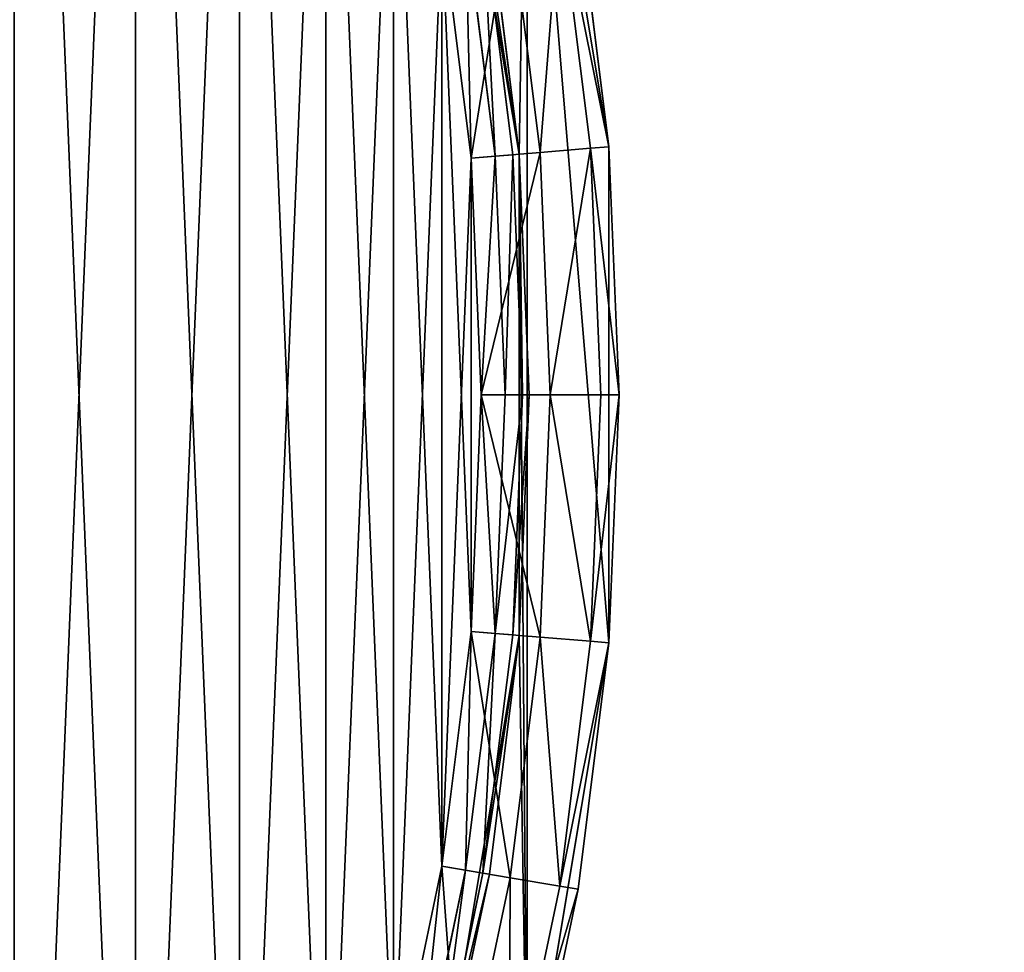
# Model space of a CAD drawing. Extents: x 4 to 698, y -308 to 195.
# Tile 221 of 256: x 390 to 407, y -9 to 6. Entities that reach past the tile are written whole.
import ezdxf

# ---------------------------------------------------------------- set-up
doc = ezdxf.new("R2010")
doc.units = 0
doc.header["$LTSCALE"] = 25.4
doc.layers.get('0').update_dxf_attribs({"color": 13, "linetype": 'CONTINUOUS'})

# ---------------------------------------------------------------- blocks, each defined once
blk = doc.blocks.new('DISK-III-7644_STL')
at = {"color": 250}
for p, q in [((398.638, 12.274, 585.61), (399.997, 4.129, 585.61)), ((398.638, 12.274, 585.61), (399.997, 4.129, 585.61)), ((398.502, 4.005, 585.61), (397.184, 11.906, 585.61)), ((398.502, 4.005, 585.61), (397.184, 11.906, 585.61)), ((399.997, 4.129, 585.61), (399.486, 8.23, 558.91)), ((399.997, 4.129, 585.61), (399.486, 8.23, 558.91)), ((399.997, 4.129, 558.91), (399.486, 8.23, 558.91)), ((399.997, 4.129, 558.91), (399.486, 8.23, 558.91)), ((398.851, 4.034, 556.918), (398.352, 8.04, 556.918)), ((398.851, 4.034, 556.918), (398.352, 8.04, 556.918)), ((399.69, 4.104, 557.76), (399.182, 8.179, 557.76)), ((399.69, 4.104, 557.76), (399.182, 8.179, 557.76)), ((397.612, 7.917, 558.217), (398.104, 3.972, 558.217)), ((397.612, 7.917, 558.217), (398.104, 3.972, 558.217)), ((397.901, 7.965, 558.51), (398.396, 3.996, 558.51)), ((397.901, 7.965, 558.51), (398.396, 3.996, 558.51)), ((398.502, 4.005, 585.61), (398.007, 7.983, 558.91)), ((398.007, 7.983, 558.91), (398.502, 4.005, 558.91)), ((398.502, 4.005, 585.61), (398.007, 7.983, 558.91)), ((398.007, 7.983, 558.91), (398.502, 4.005, 558.91)), ((397.218, 7.851, 556.61), (397.705, 3.939, 556.61)), ((397.218, 7.851, 558.11), (397.705, 3.939, 558.11)), ((397.218, 7.851, 556.61), (397.705, 3.939, 556.61)), ((397.218, 7.851, 558.11), (397.705, 3.939, 558.11)), ((398.851, 4.034, 556.918), (399.69, 4.104, 557.76)), ((398.851, 4.034, 556.918), (399.69, 4.104, 557.76)), ((399.69, 4.104, 557.76), (399.997, 4.129, 558.91)), ((399.69, 4.104, 557.76), (399.997, 4.129, 558.91)), ((399.86, 0, 557.76), (399.69, 4.104, 557.76)), ((399.86, 0, 557.76), (399.69, 4.104, 557.76)), ((399.997, 4.129, 585.61), (399.997, 4.129, 558.91)), ((399.997, 4.129, 585.61), (399.997, 4.129, 558.91)), ((399.997, 4.129, 585.61), (400.168, 0, 558.91)), ((400.168, 0, 558.91), (399.997, 4.129, 558.91)), ((399.997, 4.129, 585.61), (400.168, 0, 558.91)), ((399.997, 4.129, 585.61), (399.997, -4.129, 585.61)), ((399.997, 4.129, 585.61), (399.997, -4.129, 585.61)), ((400.168, 0, 558.91), (399.997, 4.129, 558.91)), ((397.705, 3.939, 556.61), (398.851, 4.034, 556.918)), ((397.705, 3.939, 556.61), (398.851, 4.034, 556.918)), ((398.104, 3.972, 558.217), (397.705, 3.939, 558.11)), ((398.104, 3.972, 558.217), (397.705, 3.939, 558.11)), ((397.705, 3.939, 556.61), (397.868, 0, 556.61)), ((397.705, 3.939, 558.11), (397.868, 0, 558.11)), ((397.705, 3.939, 556.61), (397.868, 0, 556.61)), ((397.705, 3.939, 558.11), (397.868, 0, 558.11)), ((398.396, 3.996, 558.51), (398.104, 3.972, 558.217)), ((398.396, 3.996, 558.51), (398.104, 3.972, 558.217)), ((398.104, 3.972, 558.217), (398.268, 0, 558.217)), ((398.104, 3.972, 558.217), (398.268, 0, 558.217)), ((398.502, 4.005, 558.91), (398.396, 3.996, 558.51)), ((398.502, 4.005, 558.91), (398.396, 3.996, 558.51)), ((398.396, 3.996, 558.51), (398.561, 0, 558.51)), ((398.396, 3.996, 558.51), (398.561, 0, 558.51)), ((398.502, -4.005, 585.61), (398.502, 4.005, 585.61)), ((398.502, 4.005, 585.61), (398.668, 0, 558.91)), ((398.502, 4.005, 585.61), (398.668, 0, 558.91)), ((398.502, 4.005, 585.61), (398.502, 4.005, 558.91)), ((398.502, 4.005, 558.91), (398.668, 0, 558.91)), ((398.502, 4.005, 585.61), (398.502, 4.005, 558.91)), ((398.502, -4.005, 585.61), (398.502, 4.005, 585.61)), ((398.502, 4.005, 558.91), (398.668, 0, 558.91)), ((399.018, 0, 556.918), (398.851, 4.034, 556.918)), ((399.018, 0, 556.918), (398.851, 4.034, 556.918)), ((397.868, 0, 556.61), (397.705, -3.939, 556.61)), ((397.868, 0, 558.11), (397.705, -3.939, 558.11)), ((397.868, 0, 556.61), (397.705, -3.939, 556.61)), ((397.868, 0, 558.11), (397.705, -3.939, 558.11)), ((398.268, 0, 558.217), (397.868, 0, 558.11)), ((398.268, 0, 558.217), (397.868, 0, 558.11)), ((397.868, 0, 556.61), (399.018, 0, 556.918)), ((397.868, 0, 556.61), (399.018, 0, 556.918)), ((398.268, 0, 558.217), (398.104, -3.972, 558.217)), ((398.268, 0, 558.217), (398.104, -3.972, 558.217)), ((398.561, 0, 558.51), (398.268, 0, 558.217)), ((398.561, 0, 558.51), (398.268, 0, 558.217)), ((398.561, 0, 558.51), (398.396, -3.996, 558.51)), ((398.561, 0, 558.51), (398.396, -3.996, 558.51)), ((398.502, -4.005, 585.61), (398.668, 0, 558.91)), ((398.668, 0, 558.91), (398.502, -4.005, 558.91)), ((398.502, -4.005, 585.61), (398.668, 0, 558.91)), ((398.668, 0, 558.91), (398.502, -4.005, 558.91)), ((398.668, 0, 558.91), (398.561, 0, 558.51)), ((398.668, 0, 558.91), (398.561, 0, 558.51)), ((398.851, -4.034, 556.918), (399.018, 0, 556.918)), ((398.851, -4.034, 556.918), (399.018, 0, 556.918)), ((399.018, 0, 556.918), (399.86, 0, 557.76)), ((399.018, 0, 556.918), (399.86, 0, 557.76)), ((399.69, -4.104, 557.76), (399.86, 0, 557.76)), ((399.69, -4.104, 557.76), (399.86, 0, 557.76)), ((399.86, 0, 557.76), (400.168, 0, 558.91)), ((399.86, 0, 557.76), (400.168, 0, 558.91)), ((399.997, -4.129, 585.61), (400.168, 0, 558.91)), ((399.997, -4.129, 585.61), (400.168, 0, 558.91)), ((399.997, -4.129, 558.91), (400.168, 0, 558.91)), ((399.997, -4.129, 558.91), (400.168, 0, 558.91)), ((397.184, -11.906, 585.61), (398.502, -4.005, 585.61)), ((397.184, -11.906, 585.61), (398.502, -4.005, 585.61)), ((397.705, -3.939, 556.61), (397.218, -7.851, 556.61)), ((397.705, -3.939, 558.11), (397.218, -7.851, 558.11)), ((397.705, -3.939, 556.61), (397.218, -7.851, 556.61)), ((397.705, -3.939, 558.11), (397.218, -7.851, 558.11)), ((398.104, -3.972, 558.217), (397.612, -7.917, 558.217)), ((398.104, -3.972, 558.217), (397.612, -7.917, 558.217)), ((398.104, -3.972, 558.217), (397.705, -3.939, 558.11)), ((398.104, -3.972, 558.217), (397.705, -3.939, 558.11)), ((397.705, -3.939, 556.61), (398.851, -4.034, 556.918)), ((397.705, -3.939, 556.61), (398.851, -4.034, 556.918)), ((398.396, -3.996, 558.51), (397.901, -7.965, 558.51)), ((398.396, -3.996, 558.51), (397.901, -7.965, 558.51)), ((398.502, -4.005, 585.61), (398.007, -7.983, 558.91)), ((398.502, -4.005, 585.61), (398.007, -7.983, 558.91)), ((398.502, -4.005, 558.91), (398.007, -7.983, 558.91)), ((398.502, -4.005, 558.91), (398.007, -7.983, 558.91)), ((398.396, -3.996, 558.51), (398.104, -3.972, 558.217)), ((398.396, -3.996, 558.51), (398.104, -3.972, 558.217)), ((398.352, -8.04, 556.918), (398.851, -4.034, 556.918)), ((398.352, -8.04, 556.918), (398.851, -4.034, 556.918)), ((398.502, -4.005, 558.91), (398.396, -3.996, 558.51)), ((398.502, -4.005, 558.91), (398.396, -3.996, 558.51)), ((398.502, -4.005, 585.61), (398.502, -4.005, 558.91)), ((398.502, -4.005, 585.61), (398.502, -4.005, 558.91)), ((398.851, -4.034, 556.918), (399.69, -4.104, 557.76)), ((398.851, -4.034, 556.918), (399.69, -4.104, 557.76)), ((399.997, -4.129, 585.61), (398.638, -12.274, 585.61)), ((399.997, -4.129, 585.61), (398.638, -12.274, 585.61)), ((399.182, -8.179, 557.76), (399.69, -4.104, 557.76)), ((399.182, -8.179, 557.76), (399.69, -4.104, 557.76)), ((399.997, -4.129, 585.61), (399.486, -8.23, 558.91)), ((399.486, -8.23, 558.91), (399.997, -4.129, 558.91)), ((399.997, -4.129, 585.61), (399.486, -8.23, 558.91)), ((399.486, -8.23, 558.91), (399.997, -4.129, 558.91)), ((399.69, -4.104, 557.76), (399.997, -4.129, 558.91)), ((399.69, -4.104, 557.76), (399.997, -4.129, 558.91)), ((399.997, -4.129, 585.61), (399.997, -4.129, 558.91)), ((399.997, -4.129, 585.61), (399.997, -4.129, 558.91)), ((397.218, -7.851, 556.61), (396.409, -11.71, 556.61)), ((397.218, -7.851, 558.11), (396.409, -11.71, 558.11)), ((397.218, -7.851, 556.61), (396.409, -11.71, 556.61)), ((397.218, -7.851, 558.11), (396.409, -11.71, 558.11)), ((397.612, -7.917, 558.217), (397.218, -7.851, 558.11)), ((397.612, -7.917, 558.217), (397.218, -7.851, 558.11)), ((397.218, -7.851, 556.61), (398.352, -8.04, 556.918)), ((397.218, -7.851, 556.61), (398.352, -8.04, 556.918)), ((397.612, -7.917, 558.217), (396.796, -11.808, 558.217)), ((397.612, -7.917, 558.217), (396.796, -11.808, 558.217)), ((397.901, -7.965, 558.51), (397.08, -11.88, 558.51)), ((397.901, -7.965, 558.51), (397.08, -11.88, 558.51)), ((397.184, -11.906, 585.61), (398.007, -7.983, 558.91)), ((398.007, -7.983, 558.91), (397.184, -11.906, 558.91)), ((397.184, -11.906, 585.61), (398.007, -7.983, 558.91)), ((398.007, -7.983, 558.91), (397.184, -11.906, 558.91)), ((397.901, -7.965, 558.51), (397.612, -7.917, 558.217)), ((397.901, -7.965, 558.51), (397.612, -7.917, 558.217)), ((398.007, -7.983, 558.91), (397.901, -7.965, 558.51)), ((398.007, -7.983, 558.91), (397.901, -7.965, 558.51)), ((397.523, -11.992, 556.918), (398.352, -8.04, 556.918)), ((397.523, -11.992, 556.918), (398.352, -8.04, 556.918)), ((398.339, -12.199, 557.76), (399.182, -8.179, 557.76)), ((398.339, -12.199, 557.76), (399.182, -8.179, 557.76)), ((398.352, -8.04, 556.918), (399.182, -8.179, 557.76)), ((398.352, -8.04, 556.918), (399.182, -8.179, 557.76)), ((399.182, -8.179, 557.76), (399.486, -8.23, 558.91)), ((399.182, -8.179, 557.76), (399.486, -8.23, 558.91)), ((398.638, -12.274, 585.61), (399.486, -8.23, 558.91)), ((398.638, -12.274, 585.61), (399.486, -8.23, 558.91)), ((398.638, -12.274, 558.91), (399.486, -8.23, 558.91)), ((398.638, -12.274, 558.91), (399.486, -8.23, 558.91))]:
    blk.add_line(p, q, dxfattribs=at)
at = {"color": 39}
mesh = blk.add_polyface(dxfattribs=at)
corners = [(398.804, 65.99, 65.622), (402.304, 21.045, 48.783), (398.617, 43.369, 57.196), (402.859, 88.322, 73.842), (409.769, -0.403, 40.599), (410.678, 109.787, 81.643), (420.819, -20.421, 32.857), (422.058, 129.829, 88.822), (435.167, -38.49, 25.758), (436.705, 147.929, 95.195), (452.443, -54.141, 19.485), (454.238, 163.618, 100.596), (472.197, -66.969, 14.201), (474.205, 176.49, 104.884), (493.92, -76.643, 10.043), (496.087, 186.211, 107.95), (517.047, -82.911, 7.118), (519.318, 192.53, 109.713), (540.981, -85.612, 5.502), (543.297, 195.283, 110.129), (542.943, 54.44, 57.648), (543.453, 56.946, 58.568), (567.403, 194.398, 109.185), (545.229, 58.888, 59.247), (547.795, 59.745, 59.501), (550.464, 59.289, 59.263), (552.52, 57.641, 58.597), (553.412, 55.244, 57.68), (565.102, -84.675, 5.237), (588.784, -80.124, 6.33), (591.01, 189.899, 106.907), (611.414, -72.078, 8.752), (613.508, 181.902, 103.354), (632.406, -60.745, 12.441), (634.314, 170.614, 98.618), (651.217, -46.418, 17.302), (652.889, 156.328, 92.82), (667.36, -29.469, 23.207), (668.752, 139.414, 86.112), (680.415, -10.336, 30.006), (681.493, 120.309, 78.668), (690.046, 10.485, 37.52), (690.78, 99.508, 70.679), (696.002, 32.455, 45.557), (696.374, 77.551, 62.354), (698.13, 55.005, 53.906), (697.737, 66.315, 58.131), (543.835, 52.043, 56.731), (545.891, 50.395, 56.065), (548.559, 49.939, 55.827), (551.125, 50.796, 56.081), (552.902, 52.738, 56.759)]
mesh.append_faces([[corners[k] for k in face] for face in [(0, 1, 2), (45, 44, 46)]], dxfattribs={"vtx0": -1, "color": 39})
mesh.append_faces([[corners[k] for k in face] for face in [(1, 3, 4), (4, 5, 6), (6, 7, 8), (8, 9, 10), (10, 11, 12), (12, 13, 14), (14, 15, 16), (16, 17, 18), (20, 19, 21), (21, 22, 23), (23, 22, 24), (24, 22, 25), (25, 22, 26), (26, 22, 27), (28, 22, 29), (29, 30, 31), (31, 32, 33), (33, 34, 35), (35, 36, 37), (37, 38, 39), (39, 40, 41), (41, 42, 43), (43, 44, 45)]], dxfattribs={"vtx0": -1, "vtx1": -1, "color": 39})
mesh.append_faces([[corners[k] for k in face] for face in [(18, 19, 20), (27, 22, 28)]], dxfattribs={"vtx0": -1, "vtx1": -1, "vtx2": -1, "color": 39})
mesh.append_faces([[corners[k] for k in face] for face in [(1, 0, 3), (4, 3, 5), (6, 5, 7), (8, 7, 9), (10, 9, 11), (12, 11, 13), (14, 13, 15), (16, 15, 17), (18, 17, 19), (21, 19, 22), (29, 22, 30), (31, 30, 32), (33, 32, 34), (35, 34, 36), (37, 36, 38), (39, 38, 40), (41, 40, 42), (43, 42, 44), (20, 28, 18), (28, 20, 47), (28, 47, 48), (28, 48, 49), (28, 49, 50), (28, 50, 51), (28, 51, 27)]], dxfattribs={"vtx0": -1, "vtx2": -1, "color": 39})
mesh = blk.add_polyface(dxfattribs=at)
corners = [(565.245, -86.77, 10.857), (543.086, 52.346, 63.268), (541.124, -87.707, 11.122), (543.978, 49.948, 62.352), (546.034, 48.3, 61.685), (548.702, 47.844, 61.447), (551.268, 48.702, 61.702), (553.045, 50.643, 62.38), (553.555, 53.149, 63.301), (402.448, 18.95, 54.403), (398.947, 63.895, 71.243), (398.761, 41.274, 62.817), (403.002, 86.227, 79.462), (409.913, -2.498, 46.22), (410.821, 107.693, 87.263), (420.962, -22.516, 38.478), (422.201, 127.735, 94.443), (435.311, -40.584, 31.379), (436.848, 145.835, 100.815), (452.586, -56.235, 25.106), (454.381, 161.524, 106.216), (472.34, -69.064, 19.822), (474.348, 174.395, 110.505), (494.063, -78.738, 15.663), (496.23, 184.117, 113.571), (517.19, -85.006, 12.738), (519.462, 190.435, 115.334), (543.44, 193.188, 115.749), (543.596, 54.851, 64.189), (567.546, 192.303, 114.806), (545.372, 56.793, 64.867), (547.939, 57.651, 65.122), (550.607, 57.194, 64.884), (552.663, 55.547, 64.217), (588.927, -82.219, 11.95), (591.153, 187.804, 112.528), (611.557, -74.173, 14.373), (613.651, 179.807, 108.975), (632.549, -62.84, 18.062), (634.457, 168.52, 104.238), (651.361, -48.513, 22.922), (653.032, 154.233, 98.441), (667.503, -31.563, 28.828), (668.895, 137.319, 91.733), (680.558, -12.43, 35.626), (681.636, 118.214, 84.288), (690.189, 8.391, 43.141), (690.923, 97.413, 76.3), (696.146, 30.361, 51.177), (696.517, 75.456, 67.974), (698.273, 52.91, 59.527), (697.88, 64.22, 63.752)]
mesh.append_faces([[corners[k] for k in face] for face in [(9, 10, 11), (49, 50, 51)]], dxfattribs={"vtx0": -1, "color": 39})
mesh.append_faces([[corners[k] for k in face] for face in [(0, 1, 2), (1, 0, 3), (3, 0, 4), (4, 0, 5), (5, 0, 6), (6, 0, 7), (7, 0, 8), (10, 9, 12), (12, 13, 14), (14, 15, 16), (16, 17, 18), (18, 19, 20), (20, 21, 22), (22, 23, 24), (24, 25, 26), (26, 2, 27), (27, 28, 29), (29, 34, 35), (35, 36, 37), (37, 38, 39), (39, 40, 41), (41, 42, 43), (43, 44, 45), (45, 46, 47), (47, 48, 49)]], dxfattribs={"vtx0": -1, "vtx1": -1, "color": 39})
mesh.append_faces([[corners[k] for k in face] for face in [(27, 2, 1), (29, 8, 0)]], dxfattribs={"vtx0": -1, "vtx1": -1, "vtx2": -1, "color": 39})
mesh.append_faces([[corners[k] for k in face] for face in [(12, 9, 13), (14, 13, 15), (16, 15, 17), (18, 17, 19), (20, 19, 21), (22, 21, 23), (24, 23, 25), (26, 25, 2), (27, 1, 28), (29, 28, 30), (29, 30, 31), (29, 31, 32), (29, 32, 33), (29, 33, 8), (29, 0, 34), (35, 34, 36), (37, 36, 38), (39, 38, 40), (41, 40, 42), (43, 42, 44), (45, 44, 46), (47, 46, 48), (49, 48, 50)]], dxfattribs={"vtx0": -1, "vtx2": -1, "color": 39})
at = {"color": 250}
mesh = blk.add_polyface(dxfattribs=at)
corners = [(301.698, -12.274, 585.61), (300.339, 4.129, 585.61), (300.339, -4.129, 585.61), (301.698, 12.274, 585.61), (301.834, -4.005, 585.61), (304.379, -20.085, 585.61), (303.152, -11.906, 585.61), (305.753, -19.482, 585.61), (308.31, -27.347, 585.61), (309.566, -26.527, 585.61), (313.382, -33.864, 585.61), (314.486, -32.848, 585.61), (319.457, -39.457, 585.61), (320.379, -38.273, 585.61), (326.371, -43.974, 585.61), (327.085, -42.654, 585.61), (333.933, -47.291, 585.61), (334.42, -45.872, 585.61), (341.938, -49.318, 585.61), (342.185, -47.839, 585.61), (350.168, -50, 585.61), (350.168, -48.5, 585.61), (358.398, -49.318, 585.61), (358.151, -47.839, 585.61), (365.916, -45.872, 585.61), (366.403, -47.291, 585.61), (373.252, -42.654, 585.61), (373.966, -43.974, 585.61), (379.957, -38.273, 585.61), (380.879, -39.457, 585.61), (385.851, -32.848, 585.61), (386.954, -33.864, 585.61), (390.771, -26.527, 585.61), (392.026, -27.347, 585.61), (394.583, -19.482, 585.61), (395.957, -20.085, 585.61), (397.184, -11.906, 585.61), (398.638, -12.274, 585.61), (398.502, -4.005, 585.61), (398.502, 4.005, 585.61), (301.834, 4.005, 585.61), (304.379, 20.085, 585.61), (303.152, 11.906, 585.61), (305.753, 19.482, 585.61), (308.31, 27.347, 585.61), (309.566, 26.527, 585.61), (313.382, 33.864, 585.61), (314.486, 32.848, 585.61), (319.457, 39.457, 585.61), (320.379, 38.273, 585.61), (326.371, 43.974, 585.61), (327.085, 42.654, 585.61), (333.933, 47.291, 585.61), (334.42, 45.872, 585.61), (341.938, 49.318, 585.61), (342.185, 47.839, 585.61), (350.168, 50, 585.61), (350.168, 48.5, 585.61), (358.151, 47.839, 585.61), (358.398, 49.318, 585.61), (365.916, 45.872, 585.61), (366.403, 47.291, 585.61), (373.252, 42.654, 585.61), (373.966, 43.974, 585.61), (379.957, 38.273, 585.61), (380.879, 39.457, 585.61), (385.851, 32.848, 585.61), (386.954, 33.864, 585.61), (390.771, 26.527, 585.61), (392.026, 27.347, 585.61), (394.583, 19.482, 585.61), (395.957, 20.085, 585.61), (397.184, 11.906, 585.61), (398.638, 12.274, 585.61), (399.997, -4.129, 585.61), (399.997, 4.129, 585.61)]
mesh.append_faces([[corners[k] for k in face] for face in [(0, 1, 2), (73, 74, 75)]], dxfattribs={"vtx0": -1, "color": 250})
mesh.append_faces([[corners[k] for k in face] for face in [(1, 0, 3), (4, 5, 6), (6, 5, 7), (7, 8, 9), (9, 10, 11), (11, 12, 13), (13, 14, 15), (15, 16, 17), (17, 18, 19), (19, 20, 21), (21, 22, 23), (23, 22, 24), (24, 25, 26), (26, 27, 28), (28, 29, 30), (30, 31, 32), (32, 33, 34), (34, 35, 36), (36, 37, 38), (38, 37, 39), (3, 40, 41), (40, 3, 4), (41, 43, 44), (44, 45, 46), (46, 47, 48), (48, 49, 50), (50, 51, 52), (52, 53, 54), (54, 55, 56), (56, 58, 59), (59, 60, 61), (61, 62, 63), (63, 64, 65), (65, 66, 67), (67, 68, 69), (69, 70, 71), (71, 72, 73)]], dxfattribs={"vtx0": -1, "vtx1": -1, "color": 250})
mesh.append_faces([[corners[k] for k in face] for face in [(3, 0, 4), (73, 39, 37)]], dxfattribs={"vtx0": -1, "vtx1": -1, "vtx2": -1, "color": 250})
mesh.append_faces([[corners[k] for k in face] for face in [(4, 0, 5), (7, 5, 8), (9, 8, 10), (11, 10, 12), (13, 12, 14), (15, 14, 16), (17, 16, 18), (19, 18, 20), (21, 20, 22), (24, 22, 25), (26, 25, 27), (28, 27, 29), (30, 29, 31), (32, 31, 33), (34, 33, 35), (36, 35, 37), (41, 40, 42), (41, 42, 43), (44, 43, 45), (46, 45, 47), (48, 47, 49), (50, 49, 51), (52, 51, 53), (54, 53, 55), (56, 55, 57), (56, 57, 58), (59, 58, 60), (61, 60, 62), (63, 62, 64), (65, 64, 66), (67, 66, 68), (69, 68, 70), (71, 70, 72), (73, 72, 39), (73, 37, 74)]], dxfattribs={"vtx0": -1, "vtx2": -1, "color": 250})
mesh = blk.add_polyface(dxfattribs=at)
corners = [(344.956, 34.367, 556.61), (346.229, -47.537, 556.61), (342.317, -47.049, 556.61), (345.847, 32.018, 556.61), (347.728, 30.351, 556.61), (350.168, -47.7, 556.61), (350.168, 29.75, 556.61), (352.608, 30.351, 556.61), (354.107, -47.537, 556.61), (354.489, 32.018, 556.61), (358.019, -47.049, 556.61), (355.38, 34.367, 556.61), (358.019, 47.049, 556.61), (361.878, 46.24, 556.61), (361.878, -46.24, 556.61), (365.656, 45.115, 556.61), (365.656, -45.115, 556.61), (369.329, 43.682, 556.61), (369.329, -43.682, 556.61), (372.871, 41.951, 556.61), (372.871, -41.951, 556.61), (376.258, 39.933, 556.61), (375.267, -18.133, 556.61), (375.57, -15.638, 556.61), (376.998, -13.57, 556.61), (379.466, 37.642, 556.61), (379.223, -12.403, 556.61), (381.735, -12.403, 556.61), (382.474, 35.094, 556.61), (383.96, -13.57, 556.61), (385.262, 32.306, 556.61), (385.388, -15.638, 556.61), (387.81, 29.298, 556.61), (385.691, -18.133, 556.61), (376.258, -39.933, 556.61), (376.158, -20.482, 556.61), (378.039, -22.149, 556.61), (379.466, -37.642, 556.61), (380.479, -22.75, 556.61), (382.474, -35.094, 556.61), (382.919, -22.149, 556.61), (385.262, -32.306, 556.61), (384.8, -20.482, 556.61), (387.81, -29.298, 556.61), (390.101, 26.089, 556.61), (390.101, -26.089, 556.61), (392.119, 22.703, 556.61), (392.119, -22.703, 556.61), (393.851, 19.161, 556.61), (393.851, -19.161, 556.61), (395.284, 15.488, 556.61), (395.284, -15.488, 556.61), (396.409, 11.71, 556.61), (396.409, -11.71, 556.61), (397.218, 7.851, 556.61), (397.218, -7.851, 556.61), (397.705, 3.939, 556.61), (397.705, -3.939, 556.61), (397.868, 0, 556.61), (314.646, -18.133, 556.61), (315.074, -32.306, 556.61), (312.526, -29.298, 556.61), (315.537, -20.482, 556.61), (317.862, -35.094, 556.61), (317.417, -22.149, 556.61), (319.857, -22.75, 556.61), (320.87, -37.642, 556.61), (322.297, -22.149, 556.61), (324.079, -39.933, 556.61), (324.178, -20.482, 556.61), (327.465, -41.951, 556.61), (325.069, -18.133, 556.61), (327.465, 41.951, 556.61), (331.007, 43.682, 556.61), (331.007, -43.682, 556.61), (334.68, 45.115, 556.61), (334.68, -45.115, 556.61), (338.458, 46.24, 556.61), (338.458, -46.24, 556.61), (342.317, 47.049, 556.61), (346.229, 47.537, 556.61), (345.259, 36.862, 556.61), (346.687, 38.93, 556.61), (350.168, 47.7, 556.61), (348.912, 40.097, 556.61), (351.425, 40.097, 556.61), (354.107, 47.537, 556.61), (353.65, 38.93, 556.61), (355.077, 36.862, 556.61), (302.631, 3.939, 556.61), (302.631, -3.939, 556.61), (302.468, 0, 556.61), (303.119, 7.851, 556.61), (303.119, -7.851, 556.61), (303.928, 11.71, 556.61), (303.928, -11.71, 556.61), (305.053, 15.488, 556.61), (305.053, -15.488, 556.61), (306.486, 19.161, 556.61), (306.486, -19.161, 556.61), (308.217, 22.703, 556.61), (308.217, -22.703, 556.61), (310.235, 26.089, 556.61), (310.235, -26.089, 556.61), (312.526, 29.298, 556.61), (315.074, 32.306, 556.61), (314.948, -15.638, 556.61), (316.376, -13.57, 556.61), (317.862, 35.094, 556.61), (318.601, -12.403, 556.61), (320.87, 37.642, 556.61), (321.114, -12.403, 556.61), (324.079, 39.933, 556.61), (323.339, -13.57, 556.61), (324.766, -15.638, 556.61)]
mesh.append_faces([[corners[k] for k in face] for face in [(57, 56, 58), (89, 90, 91)]], dxfattribs={"vtx0": -1, "color": 250})
mesh.append_faces([[corners[k] for k in face] for face in [(1, 4, 5), (5, 7, 8), (8, 9, 10), (10, 13, 14), (14, 15, 16), (16, 17, 18), (18, 19, 20), (22, 21, 23), (23, 21, 24), (24, 25, 26), (26, 25, 27), (27, 28, 29), (29, 30, 31), (31, 32, 33), (34, 36, 37), (37, 38, 39), (39, 40, 41), (41, 33, 43), (43, 44, 45), (45, 46, 47), (47, 48, 49), (49, 50, 51), (51, 52, 53), (53, 54, 55), (55, 56, 57), (60, 62, 63), (63, 65, 66), (66, 67, 68), (68, 69, 70), (70, 73, 74), (74, 75, 76), (76, 77, 78), (78, 79, 2), (0, 80, 81), (81, 80, 82), (82, 83, 84), (84, 83, 85), (85, 86, 87), (87, 86, 88), (88, 12, 11), (90, 92, 93), (93, 94, 95), (95, 96, 97), (97, 98, 99), (99, 100, 101), (101, 102, 103), (103, 104, 61), (59, 105, 106), (106, 105, 107), (107, 108, 109), (109, 110, 111), (111, 112, 113), (113, 112, 114), (114, 72, 71)]], dxfattribs={"vtx0": -1, "vtx1": -1, "color": 250})
mesh.append_faces([[corners[k] for k in face] for face in [(10, 11, 12), (20, 21, 22), (43, 33, 32), (70, 71, 72), (2, 79, 0), (61, 105, 59)]], dxfattribs={"vtx0": -1, "vtx1": -1, "vtx2": -1, "color": 250})
mesh.append_faces([[corners[k] for k in face] for face in [(0, 1, 2), (1, 0, 3), (1, 3, 4), (5, 4, 6), (5, 6, 7), (8, 7, 9), (10, 9, 11), (10, 12, 13), (14, 13, 15), (16, 15, 17), (18, 17, 19), (20, 19, 21), (24, 21, 25), (27, 25, 28), (29, 28, 30), (31, 30, 32), (22, 34, 20), (34, 22, 35), (34, 35, 36), (37, 36, 38), (39, 38, 40), (41, 40, 42), (41, 42, 33), (43, 32, 44), (45, 44, 46), (47, 46, 48), (49, 48, 50), (51, 50, 52), (53, 52, 54), (55, 54, 56), (59, 60, 61), (60, 59, 62), (63, 62, 64), (63, 64, 65), (66, 65, 67), (68, 67, 69), (70, 69, 71), (70, 72, 73), (74, 73, 75), (76, 75, 77), (78, 77, 79), (0, 79, 80), (82, 80, 83), (85, 83, 86), (88, 86, 12), (90, 89, 92), (93, 92, 94), (95, 94, 96), (97, 96, 98), (99, 98, 100), (101, 100, 102), (103, 102, 104), (61, 104, 105), (107, 105, 108), (109, 108, 110), (111, 110, 112), (114, 112, 72)]], dxfattribs={"vtx0": -1, "vtx2": -1, "color": 250})
mesh = blk.add_polyface(dxfattribs=at)
corners = [(314.646, -18.133, 558.11), (315.074, 32.306, 558.11), (312.526, 29.298, 558.11), (314.948, -15.638, 558.11), (316.376, -13.57, 558.11), (317.862, 35.094, 558.11), (318.601, -12.403, 558.11), (320.87, 37.642, 558.11), (321.114, -12.403, 558.11), (324.079, 39.933, 558.11), (323.339, -13.57, 558.11), (324.766, -15.638, 558.11), (327.465, 41.951, 558.11), (325.069, -18.133, 558.11), (327.465, -41.951, 558.11), (331.007, -43.682, 558.11), (331.007, 43.682, 558.11), (334.68, -45.115, 558.11), (334.68, 45.115, 558.11), (338.458, -46.24, 558.11), (338.458, 46.24, 558.11), (342.317, -47.049, 558.11), (342.317, 47.049, 558.11), (346.229, -47.537, 558.11), (344.956, 34.367, 558.11), (345.847, 32.018, 558.11), (347.728, 30.351, 558.11), (350.168, -47.7, 558.11), (350.168, 29.75, 558.11), (354.107, -47.537, 558.11), (352.608, 30.351, 558.11), (354.489, 32.018, 558.11), (358.019, -47.049, 558.11), (355.38, 34.367, 558.11), (302.631, -3.939, 558.11), (302.631, 3.939, 558.11), (302.468, 0, 558.11), (303.119, -7.851, 558.11), (303.119, 7.851, 558.11), (303.928, -11.71, 558.11), (303.928, 11.71, 558.11), (305.053, -15.488, 558.11), (305.053, 15.488, 558.11), (306.486, -19.161, 558.11), (306.486, 19.161, 558.11), (308.217, -22.703, 558.11), (308.217, 22.703, 558.11), (310.235, -26.089, 558.11), (310.235, 26.089, 558.11), (312.526, -29.298, 558.11), (315.074, -32.306, 558.11), (315.537, -20.482, 558.11), (317.862, -35.094, 558.11), (317.417, -22.149, 558.11), (319.857, -22.75, 558.11), (320.87, -37.642, 558.11), (322.297, -22.149, 558.11), (324.079, -39.933, 558.11), (324.178, -20.482, 558.11), (346.229, 47.537, 558.11), (345.259, 36.862, 558.11), (346.687, 38.93, 558.11), (350.168, 47.7, 558.11), (348.912, 40.097, 558.11), (351.425, 40.097, 558.11), (354.107, 47.537, 558.11), (353.65, 38.93, 558.11), (355.077, 36.862, 558.11), (358.019, 47.049, 558.11), (361.878, -46.24, 558.11), (361.878, 46.24, 558.11), (365.656, -45.115, 558.11), (365.656, 45.115, 558.11), (369.329, -43.682, 558.11), (369.329, 43.682, 558.11), (372.871, -41.951, 558.11), (372.871, 41.951, 558.11), (375.267, -18.133, 558.11), (376.258, -39.933, 558.11), (376.158, -20.482, 558.11), (378.039, -22.149, 558.11), (379.466, -37.642, 558.11), (380.479, -22.75, 558.11), (382.474, -35.094, 558.11), (382.919, -22.149, 558.11), (385.262, -32.306, 558.11), (384.8, -20.482, 558.11), (385.691, -18.133, 558.11), (387.81, -29.298, 558.11), (376.258, 39.933, 558.11), (375.57, -15.638, 558.11), (376.998, -13.57, 558.11), (379.466, 37.642, 558.11), (379.223, -12.403, 558.11), (381.735, -12.403, 558.11), (382.474, 35.094, 558.11), (383.96, -13.57, 558.11), (385.262, 32.306, 558.11), (385.388, -15.638, 558.11), (387.81, 29.298, 558.11), (390.101, -26.089, 558.11), (390.101, 26.089, 558.11), (392.119, -22.703, 558.11), (392.119, 22.703, 558.11), (393.851, -19.161, 558.11), (393.851, 19.161, 558.11), (395.284, -15.488, 558.11), (395.284, 15.488, 558.11), (396.409, -11.71, 558.11), (396.409, 11.71, 558.11), (397.218, -7.851, 558.11), (397.218, 7.851, 558.11), (397.705, -3.939, 558.11), (397.705, 3.939, 558.11), (397.868, 0, 558.11)]
mesh.append_faces([[corners[k] for k in face] for face in [(34, 35, 36), (113, 112, 114)]], dxfattribs={"vtx0": -1, "color": 250})
mesh.append_faces([[corners[k] for k in face] for face in [(1, 4, 5), (5, 6, 7), (7, 8, 9), (9, 11, 12), (12, 15, 16), (16, 17, 18), (18, 19, 20), (20, 21, 22), (24, 23, 25), (25, 23, 26), (26, 27, 28), (28, 29, 30), (30, 29, 31), (31, 32, 33), (35, 37, 38), (38, 39, 40), (40, 41, 42), (42, 43, 44), (44, 45, 46), (46, 47, 48), (48, 49, 2), (0, 50, 51), (51, 52, 53), (53, 52, 54), (54, 55, 56), (56, 57, 58), (58, 14, 13), (59, 61, 62), (62, 64, 65), (65, 67, 68), (68, 69, 70), (70, 71, 72), (72, 73, 74), (74, 75, 76), (77, 78, 79), (79, 78, 80), (80, 81, 82), (82, 83, 84), (84, 85, 86), (86, 85, 87), (89, 91, 92), (92, 94, 95), (95, 96, 97), (97, 98, 99), (99, 100, 101), (101, 102, 103), (103, 104, 105), (105, 106, 107), (107, 108, 109), (109, 110, 111), (111, 112, 113)]], dxfattribs={"vtx0": -1, "vtx1": -1, "color": 250})
mesh.append_faces([[corners[k] for k in face] for face in [(12, 13, 14), (22, 23, 24), (2, 50, 0), (68, 33, 32), (76, 75, 77), (99, 87, 88)]], dxfattribs={"vtx0": -1, "vtx1": -1, "vtx2": -1, "color": 250})
mesh.append_faces([[corners[k] for k in face] for face in [(0, 1, 2), (1, 0, 3), (1, 3, 4), (5, 4, 6), (7, 6, 8), (9, 8, 10), (9, 10, 11), (12, 11, 13), (12, 14, 15), (16, 15, 17), (18, 17, 19), (20, 19, 21), (22, 21, 23), (26, 23, 27), (28, 27, 29), (31, 29, 32), (35, 34, 37), (38, 37, 39), (40, 39, 41), (42, 41, 43), (44, 43, 45), (46, 45, 47), (48, 47, 49), (2, 49, 50), (51, 50, 52), (54, 52, 55), (56, 55, 57), (58, 57, 14), (24, 59, 22), (59, 24, 60), (59, 60, 61), (62, 61, 63), (62, 63, 64), (65, 64, 66), (65, 66, 67), (68, 67, 33), (68, 32, 69), (70, 69, 71), (72, 71, 73), (74, 73, 75), (77, 75, 78), (80, 78, 81), (82, 81, 83), (84, 83, 85), (87, 85, 88), (77, 89, 76), (89, 77, 90), (89, 90, 91), (92, 91, 93), (92, 93, 94), (95, 94, 96), (97, 96, 98), (99, 98, 87), (99, 88, 100), (101, 100, 102), (103, 102, 104), (105, 104, 106), (107, 106, 108), (109, 108, 110), (111, 110, 112)]], dxfattribs={"vtx0": -1, "vtx2": -1, "color": 250})
at = {"color": 29}
mesh = blk.add_polyface(dxfattribs=at)
corners = [(402.448, 18.95, 54.403), (409.769, -0.403, 40.599), (409.913, -2.498, 46.22), (402.304, 21.045, 48.783)]
mesh.append_faces([[corners[k] for k in face] for face in [(0, 1, 2), (1, 0, 3)]], dxfattribs={"vtx0": -1, "color": 29})
at = {"color": 250}
mesh = blk.add_polyface(dxfattribs=at)
corners = [(398.638, 12.274, 585.61), (399.997, 4.129, 585.61), (399.486, 8.23, 558.91)]
mesh.append_faces([[corners[k] for k in face] for face in [(0, 1, 2)]], dxfattribs={"color": 250})
mesh = blk.add_polyface(dxfattribs=at)
corners = [(397.184, 11.906, 585.61), (398.007, 7.983, 558.91), (398.502, 4.005, 585.61)]
mesh.append_faces([[corners[k] for k in face] for face in [(0, 1, 2)]], dxfattribs={"color": 250})
mesh = blk.add_polyface(dxfattribs=at)
corners = [(399.182, 8.179, 557.76), (399.997, 4.129, 558.91), (399.69, 4.104, 557.76), (399.486, 8.23, 558.91)]
mesh.append_faces([[corners[k] for k in face] for face in [(0, 1, 2), (1, 0, 3)]], dxfattribs={"vtx0": -1, "color": 250})
mesh = blk.add_polyface(dxfattribs=at)
corners = [(399.486, 8.23, 558.91), (399.997, 4.129, 585.61), (399.997, 4.129, 558.91)]
mesh.append_faces([[corners[k] for k in face] for face in [(0, 1, 2)]], dxfattribs={"color": 250})
mesh = blk.add_polyface(dxfattribs=at)
corners = [(398.352, 8.04, 556.918), (397.705, 3.939, 556.61), (397.218, 7.851, 556.61), (398.851, 4.034, 556.918)]
mesh.append_faces([[corners[k] for k in face] for face in [(0, 1, 2), (1, 0, 3)]], dxfattribs={"vtx0": -1, "color": 250})
mesh = blk.add_polyface(dxfattribs=at)
corners = [(399.182, 8.179, 557.76), (398.851, 4.034, 556.918), (398.352, 8.04, 556.918), (399.69, 4.104, 557.76)]
mesh.append_faces([[corners[k] for k in face] for face in [(0, 1, 2), (1, 0, 3)]], dxfattribs={"vtx0": -1, "color": 250})
mesh = blk.add_polyface(dxfattribs=at)
corners = [(397.705, 3.939, 558.11), (397.612, 7.917, 558.217), (397.218, 7.851, 558.11), (398.104, 3.972, 558.217)]
mesh.append_faces([[corners[k] for k in face] for face in [(0, 1, 2), (1, 0, 3)]], dxfattribs={"vtx0": -1, "color": 250})
mesh = blk.add_polyface(dxfattribs=at)
corners = [(398.104, 3.972, 558.217), (397.901, 7.965, 558.51), (397.612, 7.917, 558.217), (398.396, 3.996, 558.51)]
mesh.append_faces([[corners[k] for k in face] for face in [(0, 1, 2), (1, 0, 3)]], dxfattribs={"vtx0": -1, "color": 250})
mesh = blk.add_polyface(dxfattribs=at)
corners = [(398.502, 4.005, 558.91), (397.901, 7.965, 558.51), (398.396, 3.996, 558.51), (398.007, 7.983, 558.91)]
mesh.append_faces([[corners[k] for k in face] for face in [(0, 1, 2), (1, 0, 3)]], dxfattribs={"vtx0": -1, "color": 250})
mesh = blk.add_polyface(dxfattribs=at)
corners = [(398.007, 7.983, 558.91), (398.502, 4.005, 558.91), (398.502, 4.005, 585.61)]
mesh.append_faces([[corners[k] for k in face] for face in [(0, 1, 2)]], dxfattribs={"color": 250})
mesh = blk.add_polyface(dxfattribs=at)
corners = [(399.69, 4.104, 557.76), (399.018, 0, 556.918), (398.851, 4.034, 556.918), (399.86, 0, 557.76)]
mesh.append_faces([[corners[k] for k in face] for face in [(0, 1, 2), (1, 0, 3)]], dxfattribs={"vtx0": -1, "color": 250})
mesh = blk.add_polyface(dxfattribs=at)
corners = [(399.69, 4.104, 557.76), (400.168, 0, 558.91), (399.86, 0, 557.76), (399.997, 4.129, 558.91)]
mesh.append_faces([[corners[k] for k in face] for face in [(0, 1, 2), (1, 0, 3)]], dxfattribs={"vtx0": -1, "color": 250})
mesh = blk.add_polyface(dxfattribs=at)
corners = [(399.997, 4.129, 585.61), (400.168, 0, 558.91), (399.997, 4.129, 558.91)]
mesh.append_faces([[corners[k] for k in face] for face in [(0, 1, 2)]], dxfattribs={"color": 250})
mesh = blk.add_polyface(dxfattribs=at)
corners = [(399.997, 4.129, 585.61), (399.997, -4.129, 585.61), (400.168, 0, 558.91)]
mesh.append_faces([[corners[k] for k in face] for face in [(0, 1, 2)]], dxfattribs={"color": 250})
mesh = blk.add_polyface(dxfattribs=at)
corners = [(398.851, 4.034, 556.918), (397.868, 0, 556.61), (397.705, 3.939, 556.61), (399.018, 0, 556.918)]
mesh.append_faces([[corners[k] for k in face] for face in [(0, 1, 2), (1, 0, 3)]], dxfattribs={"vtx0": -1, "color": 250})
mesh = blk.add_polyface(dxfattribs=at)
corners = [(397.868, 0, 558.11), (398.104, 3.972, 558.217), (397.705, 3.939, 558.11), (398.268, 0, 558.217)]
mesh.append_faces([[corners[k] for k in face] for face in [(0, 1, 2), (1, 0, 3)]], dxfattribs={"vtx0": -1, "color": 250})
mesh = blk.add_polyface(dxfattribs=at)
corners = [(398.396, 3.996, 558.51), (398.268, 0, 558.217), (398.561, 0, 558.51), (398.104, 3.972, 558.217)]
mesh.append_faces([[corners[k] for k in face] for face in [(0, 1, 2), (1, 0, 3)]], dxfattribs={"vtx0": -1, "color": 250})
mesh = blk.add_polyface(dxfattribs=at)
corners = [(398.502, 4.005, 558.91), (398.561, 0, 558.51), (398.668, 0, 558.91), (398.396, 3.996, 558.51)]
mesh.append_faces([[corners[k] for k in face] for face in [(0, 1, 2), (1, 0, 3)]], dxfattribs={"vtx0": -1, "color": 250})
mesh = blk.add_polyface(dxfattribs=at)
corners = [(398.502, 4.005, 585.61), (398.668, 0, 558.91), (398.502, -4.005, 585.61)]
mesh.append_faces([[corners[k] for k in face] for face in [(0, 1, 2)]], dxfattribs={"color": 250})
mesh = blk.add_polyface(dxfattribs=at)
corners = [(398.502, 4.005, 558.91), (398.668, 0, 558.91), (398.502, 4.005, 585.61)]
mesh.append_faces([[corners[k] for k in face] for face in [(0, 1, 2)]], dxfattribs={"color": 250})
mesh = blk.add_polyface(dxfattribs=at)
corners = [(398.104, -3.972, 558.217), (397.868, 0, 558.11), (397.705, -3.939, 558.11), (398.268, 0, 558.217)]
mesh.append_faces([[corners[k] for k in face] for face in [(0, 1, 2), (1, 0, 3)]], dxfattribs={"vtx0": -1, "color": 250})
mesh = blk.add_polyface(dxfattribs=at)
corners = [(397.868, 0, 556.61), (398.851, -4.034, 556.918), (397.705, -3.939, 556.61), (399.018, 0, 556.918)]
mesh.append_faces([[corners[k] for k in face] for face in [(0, 1, 2), (1, 0, 3)]], dxfattribs={"vtx0": -1, "color": 250})
mesh = blk.add_polyface(dxfattribs=at)
corners = [(398.561, 0, 558.51), (398.104, -3.972, 558.217), (398.396, -3.996, 558.51), (398.268, 0, 558.217)]
mesh.append_faces([[corners[k] for k in face] for face in [(0, 1, 2), (1, 0, 3)]], dxfattribs={"vtx0": -1, "color": 250})
mesh = blk.add_polyface(dxfattribs=at)
corners = [(398.668, 0, 558.91), (398.396, -3.996, 558.51), (398.502, -4.005, 558.91), (398.561, 0, 558.51)]
mesh.append_faces([[corners[k] for k in face] for face in [(0, 1, 2), (1, 0, 3)]], dxfattribs={"vtx0": -1, "color": 250})
mesh = blk.add_polyface(dxfattribs=at)
corners = [(398.668, 0, 558.91), (398.502, -4.005, 558.91), (398.502, -4.005, 585.61)]
mesh.append_faces([[corners[k] for k in face] for face in [(0, 1, 2)]], dxfattribs={"color": 250})
mesh = blk.add_polyface(dxfattribs=at)
corners = [(399.018, 0, 556.918), (399.69, -4.104, 557.76), (398.851, -4.034, 556.918), (399.86, 0, 557.76)]
mesh.append_faces([[corners[k] for k in face] for face in [(0, 1, 2), (1, 0, 3)]], dxfattribs={"vtx0": -1, "color": 250})
mesh = blk.add_polyface(dxfattribs=at)
corners = [(399.69, -4.104, 557.76), (400.168, 0, 558.91), (399.997, -4.129, 558.91), (399.86, 0, 557.76)]
mesh.append_faces([[corners[k] for k in face] for face in [(0, 1, 2), (1, 0, 3)]], dxfattribs={"vtx0": -1, "color": 250})
mesh = blk.add_polyface(dxfattribs=at)
corners = [(400.168, 0, 558.91), (399.997, -4.129, 585.61), (399.997, -4.129, 558.91)]
mesh.append_faces([[corners[k] for k in face] for face in [(0, 1, 2)]], dxfattribs={"color": 250})
mesh = blk.add_polyface(dxfattribs=at)
corners = [(398.502, -4.005, 585.61), (398.007, -7.983, 558.91), (397.184, -11.906, 585.61)]
mesh.append_faces([[corners[k] for k in face] for face in [(0, 1, 2)]], dxfattribs={"color": 250})
mesh = blk.add_polyface(dxfattribs=at)
corners = [(397.612, -7.917, 558.217), (397.705, -3.939, 558.11), (397.218, -7.851, 558.11), (398.104, -3.972, 558.217)]
mesh.append_faces([[corners[k] for k in face] for face in [(0, 1, 2), (1, 0, 3)]], dxfattribs={"vtx0": -1, "color": 250})
mesh = blk.add_polyface(dxfattribs=at)
corners = [(397.705, -3.939, 556.61), (398.352, -8.04, 556.918), (397.218, -7.851, 556.61), (398.851, -4.034, 556.918)]
mesh.append_faces([[corners[k] for k in face] for face in [(0, 1, 2), (1, 0, 3)]], dxfattribs={"vtx0": -1, "color": 250})
mesh = blk.add_polyface(dxfattribs=at)
corners = [(397.901, -7.965, 558.51), (398.104, -3.972, 558.217), (397.612, -7.917, 558.217), (398.396, -3.996, 558.51)]
mesh.append_faces([[corners[k] for k in face] for face in [(0, 1, 2), (1, 0, 3)]], dxfattribs={"vtx0": -1, "color": 250})
mesh = blk.add_polyface(dxfattribs=at)
corners = [(398.502, -4.005, 558.91), (397.901, -7.965, 558.51), (398.007, -7.983, 558.91), (398.396, -3.996, 558.51)]
mesh.append_faces([[corners[k] for k in face] for face in [(0, 1, 2), (1, 0, 3)]], dxfattribs={"vtx0": -1, "color": 250})
mesh = blk.add_polyface(dxfattribs=at)
corners = [(398.502, -4.005, 558.91), (398.007, -7.983, 558.91), (398.502, -4.005, 585.61)]
mesh.append_faces([[corners[k] for k in face] for face in [(0, 1, 2)]], dxfattribs={"color": 250})
mesh = blk.add_polyface(dxfattribs=at)
corners = [(398.851, -4.034, 556.918), (399.182, -8.179, 557.76), (398.352, -8.04, 556.918), (399.69, -4.104, 557.76)]
mesh.append_faces([[corners[k] for k in face] for face in [(0, 1, 2), (1, 0, 3)]], dxfattribs={"vtx0": -1, "color": 250})
mesh = blk.add_polyface(dxfattribs=at)
corners = [(399.997, -4.129, 585.61), (398.638, -12.274, 585.61), (399.486, -8.23, 558.91)]
mesh.append_faces([[corners[k] for k in face] for face in [(0, 1, 2)]], dxfattribs={"color": 250})
mesh = blk.add_polyface(dxfattribs=at)
corners = [(399.182, -8.179, 557.76), (399.997, -4.129, 558.91), (399.486, -8.23, 558.91), (399.69, -4.104, 557.76)]
mesh.append_faces([[corners[k] for k in face] for face in [(0, 1, 2), (1, 0, 3)]], dxfattribs={"vtx0": -1, "color": 250})
mesh = blk.add_polyface(dxfattribs=at)
corners = [(399.997, -4.129, 585.61), (399.486, -8.23, 558.91), (399.997, -4.129, 558.91)]
mesh.append_faces([[corners[k] for k in face] for face in [(0, 1, 2)]], dxfattribs={"color": 250})
mesh = blk.add_polyface(dxfattribs=at)
corners = [(396.796, -11.808, 558.217), (397.218, -7.851, 558.11), (396.409, -11.71, 558.11), (397.612, -7.917, 558.217)]
mesh.append_faces([[corners[k] for k in face] for face in [(0, 1, 2), (1, 0, 3)]], dxfattribs={"vtx0": -1, "color": 250})
mesh = blk.add_polyface(dxfattribs=at)
corners = [(397.218, -7.851, 556.61), (397.523, -11.992, 556.918), (396.409, -11.71, 556.61), (398.352, -8.04, 556.918)]
mesh.append_faces([[corners[k] for k in face] for face in [(0, 1, 2), (1, 0, 3)]], dxfattribs={"vtx0": -1, "color": 250})
mesh = blk.add_polyface(dxfattribs=at)
corners = [(397.08, -11.88, 558.51), (397.612, -7.917, 558.217), (396.796, -11.808, 558.217), (397.901, -7.965, 558.51)]
mesh.append_faces([[corners[k] for k in face] for face in [(0, 1, 2), (1, 0, 3)]], dxfattribs={"vtx0": -1, "color": 250})
mesh = blk.add_polyface(dxfattribs=at)
corners = [(398.007, -7.983, 558.91), (397.08, -11.88, 558.51), (397.184, -11.906, 558.91), (397.901, -7.965, 558.51)]
mesh.append_faces([[corners[k] for k in face] for face in [(0, 1, 2), (1, 0, 3)]], dxfattribs={"vtx0": -1, "color": 250})
mesh = blk.add_polyface(dxfattribs=at)
corners = [(398.007, -7.983, 558.91), (397.184, -11.906, 558.91), (397.184, -11.906, 585.61)]
mesh.append_faces([[corners[k] for k in face] for face in [(0, 1, 2)]], dxfattribs={"color": 250})
mesh = blk.add_polyface(dxfattribs=at)
corners = [(398.352, -8.04, 556.918), (398.339, -12.199, 557.76), (397.523, -11.992, 556.918), (399.182, -8.179, 557.76)]
mesh.append_faces([[corners[k] for k in face] for face in [(0, 1, 2), (1, 0, 3)]], dxfattribs={"vtx0": -1, "color": 250})
mesh = blk.add_polyface(dxfattribs=at)
corners = [(398.339, -12.199, 557.76), (399.486, -8.23, 558.91), (398.638, -12.274, 558.91), (399.182, -8.179, 557.76)]
mesh.append_faces([[corners[k] for k in face] for face in [(0, 1, 2), (1, 0, 3)]], dxfattribs={"vtx0": -1, "color": 250})
mesh = blk.add_polyface(dxfattribs=at)
corners = [(399.486, -8.23, 558.91), (398.638, -12.274, 585.61), (398.638, -12.274, 558.91)]
mesh.append_faces([[corners[k] for k in face] for face in [(0, 1, 2)]], dxfattribs={"color": 250})

msp = doc.modelspace()

# ---------------------------------------------------------------- block references
at = {"color": 0}
msp.add_blockref('DISK-III-7644_STL', (0, 0), dxfattribs=at)

doc.saveas('drawing.dxf')
